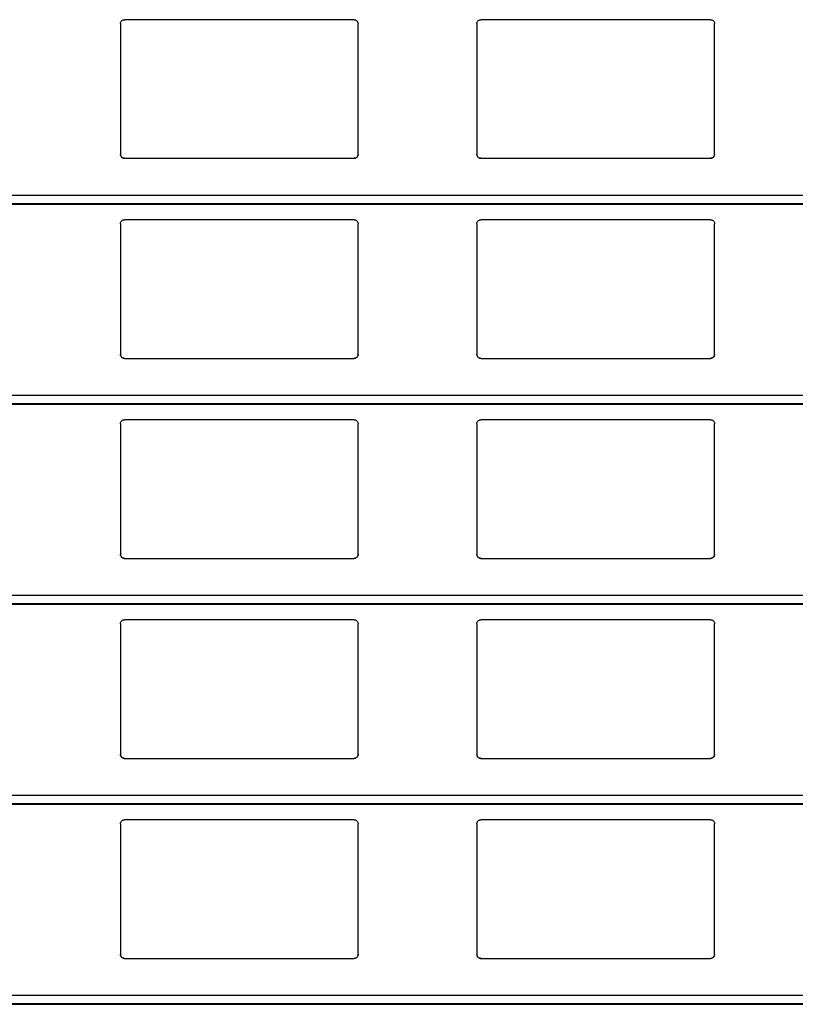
# Model space of a CAD drawing. Header units: millimetres. Extents: x 26 to 422, y 4 to 419.
# Tile 65 of 83: x 239.35 to 243.26, y 389.52 to 394.5. Entities that reach past the tile are written whole.
import ezdxf

# ---------------------------------------------------------------- set-up
doc = ezdxf.new("R2010")
doc.units = ezdxf.units.MM

msp = doc.modelspace()

# ---------------------------------------------------------------- linework, layer by layer
at = {"color": 7, "linetype": 'Continuous', "lineweight": 25}
for p, q in [((239.8545, 394.4759), (239.8545, 393.8159)), ((241.0345, 394.4959), (239.8745, 394.4959)), ((241.0545, 393.8159), (241.0545, 394.4759)), ((241.6545, 394.4759), (241.6545, 393.8159)), ((242.8345, 394.4959), (241.6745, 394.4959)), ((242.8545, 393.8159), (242.8545, 394.4759)), ((239.8745, 393.7959), (241.0345, 393.7959)), ((241.6745, 393.7959), (242.8345, 393.7959)), ((210.8795, 393.5642), (251.961, 393.5642)), ((241.0345, 393.4859), (239.8745, 393.4859)), ((242.8345, 393.4859), (241.6745, 393.4859)), ((239.8545, 393.4659), (239.8545, 392.8059)), ((241.0545, 392.8059), (241.0545, 393.4659)), ((241.6545, 393.4659), (241.6545, 392.8059)), ((242.8545, 392.8059), (242.8545, 393.4659)), ((239.8745, 392.7859), (241.0345, 392.7859)), ((241.6745, 392.7859), (242.8345, 392.7859)), ((210.8795, 392.5542), (251.961, 392.5542)), ((241.0345, 392.4759), (239.8745, 392.4759)), ((242.8345, 392.4759), (241.6745, 392.4759)), ((239.8545, 392.4559), (239.8545, 391.7959)), ((241.0545, 391.7959), (241.0545, 392.4559)), ((241.6545, 392.4559), (241.6545, 391.7959)), ((242.8545, 391.7959), (242.8545, 392.4559)), ((239.8745, 391.7759), (241.0345, 391.7759)), ((241.6745, 391.7759), (242.8345, 391.7759)), ((210.8795, 391.5442), (251.961, 391.5442)), ((239.8545, 391.4459), (239.8545, 390.7859)), ((241.0345, 391.4659), (239.8745, 391.4659)), ((241.0545, 390.7859), (241.0545, 391.4459)), ((241.6545, 391.4459), (241.6545, 390.7859)), ((242.8345, 391.4659), (241.6745, 391.4659)), ((242.8545, 390.7859), (242.8545, 391.4459)), ((239.8745, 390.7659), (241.0345, 390.7659)), ((241.6745, 390.7659), (242.8345, 390.7659)), ((210.8795, 390.5342), (251.961, 390.5342)), ((239.8545, 390.4359), (239.8545, 389.7759)), ((241.0345, 390.4559), (239.8745, 390.4559)), ((241.0545, 389.7759), (241.0545, 390.4359)), ((241.6545, 390.4359), (241.6545, 389.7759)), ((242.8345, 390.4559), (241.6745, 390.4559)), ((242.8545, 389.7759), (242.8545, 390.4359)), ((239.8745, 389.7559), (241.0345, 389.7559)), ((241.6745, 389.7559), (242.8345, 389.7559)), ((210.8795, 389.5242), (251.961, 389.5242))]:
    msp.add_line(p, q, dxfattribs=at)
at = {"color": 8, "linetype": 'Continuous', "lineweight": 25}
for p, q in [((251.961, 393.6083), (210.8795, 393.6083)), ((251.961, 393.5661), (210.8795, 393.5661)), ((251.961, 392.5983), (210.8795, 392.5983)), ((251.961, 392.5561), (210.8795, 392.5561)), ((251.961, 391.5883), (210.8795, 391.5883)), ((251.961, 391.5461), (210.8795, 391.5461)), ((251.961, 390.5783), (210.8795, 390.5783)), ((251.961, 390.5361), (210.8795, 390.5361)), ((251.961, 389.5683), (210.8795, 389.5683)), ((251.961, 389.5261), (210.8795, 389.5261))]:
    msp.add_line(p, q, dxfattribs=at)
at = {"color": 7, "linetype": 'Continuous', "lineweight": 25}
for points, knots in [([(239.8545, 394.4759), (239.8547, 394.4784), (239.8552, 394.4832), (239.8592, 394.4896), (239.865, 394.494), (239.8705, 394.4958), (239.8736, 394.4959), (239.8745, 394.4959)], [0, 0, 0, 0, 0.241225, 0.48294, 0.713582, 0.923004, 1, 1, 1, 1]), ([(241.0345, 394.4959), (241.0366, 394.4958), (241.0408, 394.4954), (241.0464, 394.4924), (241.0509, 394.4879), (241.0539, 394.4822), (241.0543, 394.478), (241.0545, 394.4759)], [0, 0, 0, 0, 0.190923, 0.381652, 0.579843, 0.795484, 1, 1, 1, 1]), ([(241.6545, 394.4759), (241.6547, 394.4784), (241.6552, 394.4832), (241.6592, 394.4896), (241.665, 394.494), (241.6705, 394.4958), (241.6736, 394.4959), (241.6745, 394.4959)], [0, 0, 0, 0, 0.241192, 0.482873, 0.713483, 0.923015, 1, 1, 1, 1]), ([(242.8345, 394.4959), (242.8366, 394.4958), (242.8408, 394.4954), (242.8464, 394.4924), (242.8509, 394.4879), (242.8539, 394.4822), (242.8543, 394.478), (242.8545, 394.4759)], [0, 0, 0, 0, 0.191054, 0.381771, 0.57985, 0.795477, 1, 1, 1, 1]), ([(239.8745, 393.7959), (239.8723, 393.7962), (239.8679, 393.7966), (239.862, 393.7999), (239.8574, 393.8048), (239.8549, 393.8104), (239.8546, 393.8143), (239.8545, 393.8159)], [0, 0, 0, 0, 0.207874, 0.415658, 0.626002, 0.84168, 1, 1, 1, 1]), ([(239.8545, 393.8159), (239.8547, 393.8136), (239.8551, 393.8088), (239.8579, 393.8049), (239.8594, 393.8028)], [0, 0, 0, 0, 0.484903, 1, 1, 1, 1]), ([(241.0545, 393.8159), (241.0542, 393.8137), (241.0538, 393.8091), (241.0502, 393.803), (241.0449, 393.7985), (241.0393, 393.7962), (241.0358, 393.796), (241.0345, 393.7959)], [0, 0, 0, 0, 0.221414, 0.442774, 0.66211, 0.876196, 1, 1, 1, 1]), ([(241.0496, 393.8028), (241.0509, 393.8047), (241.0538, 393.8087), (241.0542, 393.8135), (241.0545, 393.8159)], [0, 0, 0, 0, 0.4805644, 1, 1, 1, 1]), ([(241.6745, 393.7959), (241.6723, 393.7962), (241.6679, 393.7966), (241.662, 393.7999), (241.6574, 393.8048), (241.6549, 393.8104), (241.6546, 393.8143), (241.6545, 393.8159)], [0, 0, 0, 0, 0.207847, 0.415735, 0.626051, 0.8417, 1, 1, 1, 1]), ([(241.6545, 393.8159), (241.6547, 393.8136), (241.6551, 393.8088), (241.6579, 393.8049), (241.6594, 393.8028)], [0, 0, 0, 0, 0.4848243, 1, 1, 1, 1]), ([(242.8545, 393.8159), (242.8542, 393.8137), (242.8538, 393.8091), (242.8502, 393.803), (242.8449, 393.7985), (242.8393, 393.7962), (242.8358, 393.796), (242.8345, 393.7959)], [0, 0, 0, 0, 0.221389, 0.442799, 0.661997, 0.87606, 1, 1, 1, 1]), ([(242.8496, 393.8028), (242.8509, 393.8047), (242.8538, 393.8087), (242.8542, 393.8135), (242.8545, 393.8159)], [0, 0, 0, 0, 0.480536, 1, 1, 1, 1]), ([(239.8594, 393.8028), (239.861, 393.8013), (239.8643, 393.7982), (239.8698, 393.7962), (239.8733, 393.796), (239.8745, 393.7959)], [0, 0, 0, 0, 0.396897, 0.794151, 1, 1, 1, 1]), ([(241.0345, 393.7959), (241.0366, 393.7962), (241.041, 393.7966), (241.0461, 393.7993), (241.0486, 393.8018), (241.0496, 393.8028)], [0, 0, 0, 0, 0.375725, 0.751177, 1, 1, 1, 1]), ([(241.6594, 393.8028), (241.661, 393.8013), (241.6643, 393.7982), (241.6698, 393.7962), (241.6733, 393.796), (241.6745, 393.7959)], [0, 0, 0, 0, 0.39666, 0.793888, 1, 1, 1, 1]), ([(242.8345, 393.7959), (242.8366, 393.7962), (242.841, 393.7966), (242.8461, 393.7993), (242.8486, 393.8018), (242.8496, 393.8028)], [0, 0, 0, 0, 0.375986, 0.751184, 1, 1, 1, 1]), ([(239.8545, 393.4659), (239.8547, 393.4684), (239.8552, 393.4732), (239.8592, 393.4796), (239.865, 393.484), (239.8705, 393.4858), (239.8736, 393.4859), (239.8745, 393.4859)], [0, 0, 0, 0, 0.241289, 0.482944, 0.713584, 0.923005, 1, 1, 1, 1]), ([(241.0345, 393.4859), (241.0366, 393.4858), (241.0408, 393.4854), (241.0464, 393.4824), (241.0509, 393.4779), (241.0539, 393.4722), (241.0543, 393.468), (241.0545, 393.4659)], [0, 0, 0, 0, 0.190904, 0.381624, 0.579855, 0.795427, 1, 1, 1, 1]), ([(241.6545, 393.4659), (241.6547, 393.4684), (241.6552, 393.4732), (241.6592, 393.4796), (241.665, 393.484), (241.6705, 393.4858), (241.6736, 393.4859), (241.6745, 393.4859)], [0, 0, 0, 0, 0.2412556, 0.4828774, 0.7134854, 0.9230154, 1, 1, 1, 1]), ([(242.8345, 393.4859), (242.8366, 393.4858), (242.8408, 393.4854), (242.8464, 393.4824), (242.8509, 393.4779), (242.8539, 393.4722), (242.8543, 393.468), (242.8545, 393.4659)], [0, 0, 0, 0, 0.191035, 0.381743, 0.579862, 0.79542, 1, 1, 1, 1]), ([(239.8745, 392.7859), (239.8723, 392.7862), (239.8679, 392.7866), (239.862, 392.7899), (239.8574, 392.7948), (239.8549, 392.8004), (239.8546, 392.8043), (239.8545, 392.8059)], [0, 0, 0, 0, 0.207882, 0.415638, 0.625988, 0.841674, 1, 1, 1, 1]), ([(239.8545, 392.8059), (239.8547, 392.8036), (239.8551, 392.7988), (239.8579, 392.7949), (239.8594, 392.7928)], [0, 0, 0, 0, 0.4847547, 1, 1, 1, 1]), ([(239.8594, 392.7928), (239.861, 392.7913), (239.8643, 392.7882), (239.8698, 392.7862), (239.8733, 392.786), (239.8745, 392.7859)], [0, 0, 0, 0, 0.396845, 0.794133, 1, 1, 1, 1]), ([(241.0545, 392.8059), (241.0542, 392.8037), (241.0538, 392.7991), (241.0502, 392.793), (241.0449, 392.7885), (241.0393, 392.7862), (241.0358, 392.786), (241.0345, 392.7859)], [0, 0, 0, 0, 0.221353, 0.442725, 0.662072, 0.876197, 1, 1, 1, 1]), ([(241.0345, 392.7859), (241.0366, 392.7862), (241.041, 392.7866), (241.0461, 392.7893), (241.0486, 392.7918), (241.0496, 392.7928)], [0, 0, 0, 0, 0.375749, 0.751161, 1, 1, 1, 1]), ([(241.0496, 392.7928), (241.0509, 392.7947), (241.0538, 392.7987), (241.0542, 392.8035), (241.0545, 392.8059)], [0, 0, 0, 0, 0.4805644, 1, 1, 1, 1]), ([(241.6745, 392.7859), (241.6723, 392.7862), (241.6679, 392.7866), (241.662, 392.7899), (241.6574, 392.7948), (241.6549, 392.8004), (241.6546, 392.8043), (241.6545, 392.8059)], [0, 0, 0, 0, 0.207854, 0.415715, 0.626038, 0.841695, 1, 1, 1, 1]), ([(241.6545, 392.8059), (241.6547, 392.8036), (241.6551, 392.7988), (241.6579, 392.7949), (241.6594, 392.7928)], [0, 0, 0, 0, 0.4846762, 1, 1, 1, 1]), ([(241.6594, 392.7928), (241.661, 392.7913), (241.6643, 392.7882), (241.6698, 392.7862), (241.6733, 392.786), (241.6745, 392.7859)], [0, 0, 0, 0, 0.396608, 0.79387, 1, 1, 1, 1]), ([(242.8545, 392.8059), (242.8542, 392.8037), (242.8538, 392.7991), (242.8502, 392.793), (242.8449, 392.7885), (242.8393, 392.7862), (242.8358, 392.786), (242.8345, 392.7859)], [0, 0, 0, 0, 0.221329, 0.44275, 0.66196, 0.87606, 1, 1, 1, 1]), ([(242.8345, 392.7859), (242.8366, 392.7862), (242.841, 392.7866), (242.8461, 392.7893), (242.8486, 392.7918), (242.8496, 392.7928)], [0, 0, 0, 0, 0.3760104, 0.7511683, 1, 1, 1, 1]), ([(242.8496, 392.7928), (242.8509, 392.7947), (242.8538, 392.7987), (242.8542, 392.8035), (242.8545, 392.8059)], [0, 0, 0, 0, 0.480536, 1, 1, 1, 1]), ([(239.8545, 392.4559), (239.8547, 392.4584), (239.8552, 392.4632), (239.8592, 392.4696), (239.865, 392.474), (239.8705, 392.4758), (239.8736, 392.4759), (239.8745, 392.4759)], [0, 0, 0, 0, 0.241288, 0.482942, 0.71358, 0.923001, 1, 1, 1, 1]), ([(241.0345, 392.4759), (241.0366, 392.4758), (241.0408, 392.4754), (241.0464, 392.4724), (241.0509, 392.4679), (241.0539, 392.4622), (241.0543, 392.458), (241.0545, 392.4559)], [0, 0, 0, 0, 0.19091, 0.381625, 0.579801, 0.795367, 1, 1, 1, 1]), ([(241.6545, 392.4559), (241.6547, 392.4584), (241.6552, 392.4632), (241.6592, 392.4696), (241.665, 392.474), (241.6705, 392.4758), (241.6736, 392.4759), (241.6745, 392.4759)], [0, 0, 0, 0, 0.2412545, 0.4828752, 0.7134821, 0.9230112, 1, 1, 1, 1]), ([(242.8345, 392.4759), (242.8366, 392.4758), (242.8408, 392.4754), (242.8464, 392.4724), (242.8509, 392.4679), (242.8539, 392.4622), (242.8543, 392.458), (242.8545, 392.4559)], [0, 0, 0, 0, 0.191041, 0.381743, 0.579808, 0.79536, 1, 1, 1, 1]), ([(239.8745, 391.7759), (239.8723, 391.7762), (239.8679, 391.7766), (239.862, 391.7799), (239.8574, 391.7848), (239.8549, 391.7904), (239.8546, 391.7943), (239.8545, 391.7959)], [0, 0, 0, 0, 0.207886, 0.415645, 0.626055, 0.841744, 1, 1, 1, 1]), ([(239.8545, 391.7959), (239.8547, 391.7936), (239.8551, 391.7888), (239.8579, 391.7849), (239.8594, 391.7828)], [0, 0, 0, 0, 0.484822, 1, 1, 1, 1]), ([(239.8594, 391.7828), (239.861, 391.7813), (239.8643, 391.7782), (239.8698, 391.7762), (239.8733, 391.776), (239.8745, 391.7759)], [0, 0, 0, 0, 0.396897, 0.794151, 1, 1, 1, 1]), ([(241.0545, 391.7959), (241.0542, 391.7937), (241.0538, 391.7891), (241.0502, 391.783), (241.0449, 391.7785), (241.0393, 391.7762), (241.0358, 391.776), (241.0345, 391.7759)], [0, 0, 0, 0, 0.221357, 0.442734, 0.662085, 0.876187, 1, 1, 1, 1]), ([(241.0345, 391.7759), (241.0366, 391.7762), (241.041, 391.7766), (241.0461, 391.7793), (241.0486, 391.7818), (241.0496, 391.7828)], [0, 0, 0, 0, 0.375725, 0.751177, 1, 1, 1, 1]), ([(241.0496, 391.7828), (241.0509, 391.7847), (241.0538, 391.7887), (241.0542, 391.7935), (241.0545, 391.7959)], [0, 0, 0, 0, 0.480493, 1, 1, 1, 1]), ([(241.6745, 391.7759), (241.6723, 391.7762), (241.6679, 391.7766), (241.662, 391.7799), (241.6574, 391.7848), (241.6549, 391.7904), (241.6546, 391.7943), (241.6545, 391.7959)], [0, 0, 0, 0, 0.207858, 0.415722, 0.626104, 0.841765, 1, 1, 1, 1]), ([(241.6545, 391.7959), (241.6547, 391.7936), (241.6551, 391.7888), (241.6579, 391.7849), (241.6594, 391.7828)], [0, 0, 0, 0, 0.484743, 1, 1, 1, 1]), ([(241.6594, 391.7828), (241.661, 391.7813), (241.6643, 391.7782), (241.6698, 391.7762), (241.6733, 391.776), (241.6745, 391.7759)], [0, 0, 0, 0, 0.39666, 0.793888, 1, 1, 1, 1]), ([(242.8545, 391.7959), (242.8542, 391.7937), (242.8538, 391.7891), (242.8502, 391.783), (242.8449, 391.7785), (242.8393, 391.7762), (242.8358, 391.776), (242.8345, 391.7759)], [0, 0, 0, 0, 0.221333, 0.442758, 0.661973, 0.876051, 1, 1, 1, 1]), ([(242.8345, 391.7759), (242.8366, 391.7762), (242.841, 391.7766), (242.8461, 391.7793), (242.8486, 391.7818), (242.8496, 391.7828)], [0, 0, 0, 0, 0.375986, 0.751184, 1, 1, 1, 1]), ([(242.8496, 391.7828), (242.8509, 391.7847), (242.8538, 391.7887), (242.8542, 391.7935), (242.8545, 391.7959)], [0, 0, 0, 0, 0.480465, 1, 1, 1, 1]), ([(239.8545, 391.4459), (239.8547, 391.4484), (239.8552, 391.4532), (239.8592, 391.4596), (239.865, 391.464), (239.8705, 391.4658), (239.8736, 391.4659), (239.8745, 391.4659)], [0, 0, 0, 0, 0.241346, 0.482935, 0.71361, 0.923003, 1, 1, 1, 1]), ([(241.0345, 391.4659), (241.0366, 391.4658), (241.0408, 391.4654), (241.0464, 391.4624), (241.0509, 391.4579), (241.0539, 391.4522), (241.0543, 391.448), (241.0545, 391.4459)], [0, 0, 0, 0, 0.1908914, 0.3815993, 0.5798169, 0.7953745, 1, 1, 1, 1]), ([(241.6545, 391.4459), (241.6547, 391.4484), (241.6552, 391.4532), (241.6592, 391.4596), (241.665, 391.464), (241.6705, 391.4658), (241.6736, 391.4659), (241.6745, 391.4659)], [0, 0, 0, 0, 0.241313, 0.482869, 0.713512, 0.923013, 1, 1, 1, 1]), ([(242.8345, 391.4659), (242.8366, 391.4658), (242.8408, 391.4654), (242.8464, 391.4624), (242.8509, 391.4579), (242.8539, 391.4522), (242.8543, 391.448), (242.8545, 391.4459)], [0, 0, 0, 0, 0.191022, 0.381718, 0.579824, 0.795367, 1, 1, 1, 1]), ([(239.8745, 390.7659), (239.8723, 390.7662), (239.8679, 390.7666), (239.862, 390.7699), (239.8574, 390.7748), (239.8549, 390.7804), (239.8546, 390.7843), (239.8545, 390.7859)], [0, 0, 0, 0, 0.207893, 0.415625, 0.626041, 0.841738, 1, 1, 1, 1]), ([(239.8545, 390.7859), (239.8547, 390.7836), (239.8551, 390.7788), (239.8579, 390.7749), (239.8594, 390.7728)], [0, 0, 0, 0, 0.484674, 1, 1, 1, 1]), ([(241.0545, 390.7859), (241.0542, 390.7837), (241.0538, 390.7791), (241.0502, 390.773), (241.0449, 390.7685), (241.0393, 390.7662), (241.0358, 390.766), (241.0345, 390.7659)], [0, 0, 0, 0, 0.221288, 0.442733, 0.662087, 0.876192, 1, 1, 1, 1]), ([(241.0496, 390.7728), (241.0509, 390.7747), (241.0538, 390.7787), (241.0542, 390.7835), (241.0545, 390.7859)], [0, 0, 0, 0, 0.480493, 1, 1, 1, 1]), ([(241.6745, 390.7659), (241.6723, 390.7662), (241.6679, 390.7666), (241.662, 390.7699), (241.6574, 390.7748), (241.6549, 390.7804), (241.6546, 390.7843), (241.6545, 390.7859)], [0, 0, 0, 0, 0.207866, 0.415702, 0.62609, 0.841759, 1, 1, 1, 1]), ([(241.6545, 390.7859), (241.6547, 390.7836), (241.6551, 390.7788), (241.6579, 390.7749), (241.6594, 390.7728)], [0, 0, 0, 0, 0.484595, 1, 1, 1, 1]), ([(242.8545, 390.7859), (242.8542, 390.7837), (242.8538, 390.7791), (242.8502, 390.773), (242.8449, 390.7685), (242.8393, 390.7662), (242.8358, 390.766), (242.8345, 390.7659)], [0, 0, 0, 0, 0.221264, 0.442757, 0.661975, 0.876056, 1, 1, 1, 1]), ([(242.8496, 390.7728), (242.8509, 390.7747), (242.8538, 390.7787), (242.8542, 390.7835), (242.8545, 390.7859)], [0, 0, 0, 0, 0.480465, 1, 1, 1, 1]), ([(239.8594, 390.7728), (239.861, 390.7713), (239.8643, 390.7682), (239.8698, 390.7662), (239.8733, 390.766), (239.8745, 390.7659)], [0, 0, 0, 0, 0.396915, 0.794141, 1, 1, 1, 1]), ([(241.0345, 390.7659), (241.0366, 390.7662), (241.041, 390.7666), (241.0461, 390.7693), (241.0486, 390.7718), (241.0496, 390.7728)], [0, 0, 0, 0, 0.375749, 0.751161, 1, 1, 1, 1]), ([(241.6594, 390.7728), (241.661, 390.7713), (241.6643, 390.7682), (241.6698, 390.7662), (241.6733, 390.766), (241.6745, 390.7659)], [0, 0, 0, 0, 0.396679, 0.793879, 1, 1, 1, 1]), ([(242.8345, 390.7659), (242.8366, 390.7662), (242.841, 390.7666), (242.8461, 390.7693), (242.8486, 390.7718), (242.8496, 390.7728)], [0, 0, 0, 0, 0.3760104, 0.7511683, 1, 1, 1, 1]), ([(239.8545, 390.4359), (239.8547, 390.4384), (239.8552, 390.4432), (239.8592, 390.4496), (239.865, 390.454), (239.8705, 390.4558), (239.8736, 390.4559), (239.8745, 390.4559)], [0, 0, 0, 0, 0.2412928, 0.482952, 0.7135955, 0.922999, 1, 1, 1, 1]), ([(241.0345, 390.4559), (241.0366, 390.4558), (241.0408, 390.4554), (241.0464, 390.4524), (241.0509, 390.4479), (241.0539, 390.4422), (241.0543, 390.438), (241.0545, 390.4359)], [0, 0, 0, 0, 0.190904, 0.381624, 0.579855, 0.795427, 1, 1, 1, 1]), ([(241.6545, 390.4359), (241.6547, 390.4384), (241.6552, 390.4432), (241.6592, 390.4496), (241.665, 390.454), (241.6705, 390.4558), (241.6736, 390.4559), (241.6745, 390.4559)], [0, 0, 0, 0, 0.24126, 0.482885, 0.713497, 0.92301, 1, 1, 1, 1]), ([(242.8345, 390.4559), (242.8366, 390.4558), (242.8408, 390.4554), (242.8464, 390.4524), (242.8509, 390.4479), (242.8539, 390.4422), (242.8543, 390.438), (242.8545, 390.4359)], [0, 0, 0, 0, 0.191035, 0.381743, 0.579862, 0.79542, 1, 1, 1, 1]), ([(239.8745, 389.7559), (239.8723, 389.7562), (239.8679, 389.7566), (239.862, 389.7599), (239.8574, 389.7648), (239.8549, 389.7704), (239.8546, 389.7743), (239.8545, 389.7759)], [0, 0, 0, 0, 0.207882, 0.415638, 0.625988, 0.841674, 1, 1, 1, 1]), ([(239.8545, 389.7759), (239.8547, 389.7736), (239.8551, 389.7688), (239.8579, 389.7649), (239.8594, 389.7628)], [0, 0, 0, 0, 0.4847547, 1, 1, 1, 1]), ([(239.8594, 389.7628), (239.861, 389.7613), (239.8643, 389.7582), (239.8698, 389.7562), (239.8733, 389.756), (239.8745, 389.7559)], [0, 0, 0, 0, 0.396845, 0.794133, 1, 1, 1, 1]), ([(241.0545, 389.7759), (241.0542, 389.7737), (241.0538, 389.7691), (241.0502, 389.763), (241.0449, 389.7585), (241.0393, 389.7562), (241.0358, 389.756), (241.0345, 389.7559)], [0, 0, 0, 0, 0.221353, 0.442725, 0.662072, 0.876197, 1, 1, 1, 1]), ([(241.0345, 389.7559), (241.0366, 389.7562), (241.041, 389.7566), (241.0461, 389.7593), (241.0486, 389.7618), (241.0496, 389.7628)], [0, 0, 0, 0, 0.375749, 0.751161, 1, 1, 1, 1]), ([(241.0496, 389.7628), (241.0509, 389.7647), (241.0538, 389.7687), (241.0542, 389.7735), (241.0545, 389.7759)], [0, 0, 0, 0, 0.480418, 1, 1, 1, 1]), ([(241.6745, 389.7559), (241.6723, 389.7562), (241.6679, 389.7566), (241.662, 389.7599), (241.6574, 389.7648), (241.6549, 389.7704), (241.6546, 389.7743), (241.6545, 389.7759)], [0, 0, 0, 0, 0.207854, 0.415715, 0.626038, 0.841695, 1, 1, 1, 1]), ([(241.6545, 389.7759), (241.6547, 389.7736), (241.6551, 389.7688), (241.6579, 389.7649), (241.6594, 389.7628)], [0, 0, 0, 0, 0.4846762, 1, 1, 1, 1]), ([(241.6594, 389.7628), (241.661, 389.7613), (241.6643, 389.7582), (241.6698, 389.7562), (241.6733, 389.756), (241.6745, 389.7559)], [0, 0, 0, 0, 0.396608, 0.79387, 1, 1, 1, 1]), ([(242.8545, 389.7759), (242.8542, 389.7737), (242.8538, 389.7691), (242.8502, 389.763), (242.8449, 389.7585), (242.8393, 389.7562), (242.8358, 389.756), (242.8345, 389.7559)], [0, 0, 0, 0, 0.221329, 0.44275, 0.66196, 0.87606, 1, 1, 1, 1]), ([(242.8345, 389.7559), (242.8366, 389.7562), (242.841, 389.7566), (242.8461, 389.7593), (242.8486, 389.7618), (242.8496, 389.7628)], [0, 0, 0, 0, 0.3760104, 0.7511683, 1, 1, 1, 1]), ([(242.8496, 389.7628), (242.8509, 389.7647), (242.8538, 389.7687), (242.8542, 389.7735), (242.8545, 389.7759)], [0, 0, 0, 0, 0.480389, 1, 1, 1, 1])]:
    msp.add_open_spline(points, degree=3, knots=knots, dxfattribs=at)

doc.saveas('drawing.dxf')
